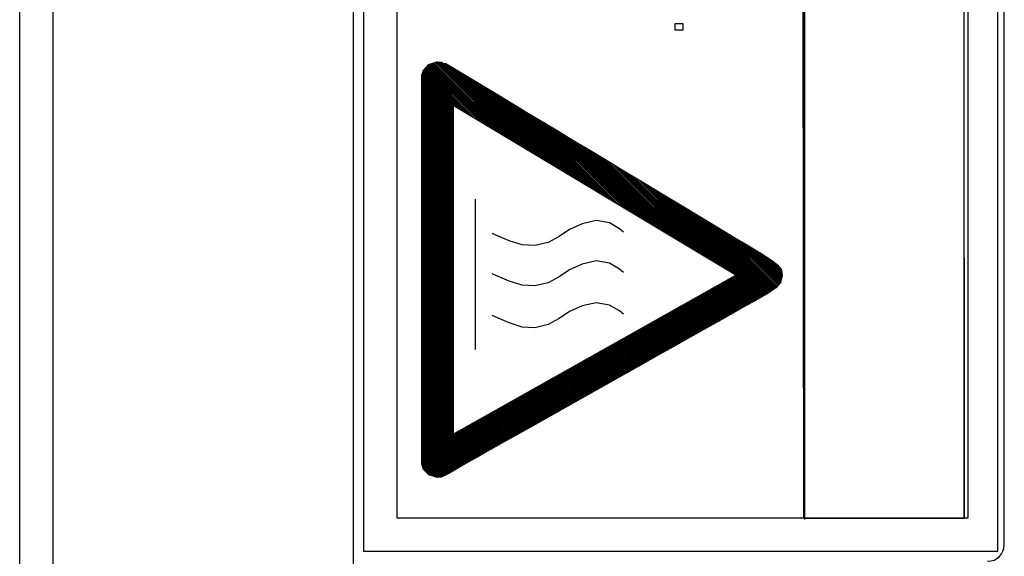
# Model space of a CAD drawing. Extents: x -840 to -217, y -121 to 557.
# Tile 54 of 145: x -447 to -418, y 177 to 193. Entities that reach past the tile are written whole.
import ezdxf

# ---------------------------------------------------------------- set-up
doc = ezdxf.new("R2010")
doc.units = 0
doc.header["$LTSCALE"] = 23.1
doc.layers.add('R912005577_AM_0', color=7, linetype='CONTINUOUS')

msp = doc.modelspace()

# ---------------------------------------------------------------- linework, layer by layer
at = {"layer": 'R912005577_AM_0', "color": 7}
for p, q in [((-446.083, 127.384), (-446.083, 333.384)), ((-437.083, 127.384), (-437.083, 333.384)), ((-447.083, 128.384), (-447.083, 332.384)), ((-436.779, 223.184), (-436.779, 176.686)), ((-417.779, 176.684), (-417.787, 223.184)), ((-417.583, 176.884), (-417.583, 222.884)), ((-435.779, 222.184), (-435.779, 177.686)), ((-423.589, 177.681), (-423.634, 222.19)), ((-423.589, 222.184), (-423.589, 177.681)), ((-423.569, 222.143), (-423.569, 177.638)), ((-418.779, 177.684), (-418.787, 222.184)), ((-418.787, 177.681), (-418.787, 222.184)), ((-418.674, 222.19), (-418.674, 177.681)), ((-427.453, 192.503), (-427.453, 192.323)), ((-427.207, 192.503), (-427.453, 192.503)), ((-427.207, 192.323), (-427.207, 192.503)), ((-427.453, 192.323), (-427.207, 192.323)), ((-434.987, 191.111), (-434.836, 191.283)), ((-434.94, 191.164), (-433.432, 189.655)), ((-434.92, 191.188), (-433.321, 189.589)), ((-434.899, 191.211), (-433.21, 189.522)), ((-434.878, 191.235), (-433.1, 189.456)), ((-434.858, 191.258), (-432.989, 189.39)), ((-434.837, 191.282), (-432.879, 189.323)), ((-434.836, 191.283), (-434.574, 191.365)), ((-434.804, 191.293), (-432.768, 189.257)), ((-434.771, 191.304), (-432.657, 189.19)), ((-434.737, 191.314), (-432.547, 189.124)), ((-434.703, 191.325), (-432.436, 189.058)), ((-434.67, 191.335), (-432.325, 188.991)), ((-434.636, 191.346), (-432.215, 188.925)), ((-434.602, 191.356), (-432.104, 188.858)), ((-434.574, 191.365), (-434.459, 191.351)), ((-434.566, 191.364), (-431.994, 188.792)), ((-434.516, 191.358), (-431.883, 188.726)), ((-434.465, 191.352), (-431.772, 188.659)), ((-434.459, 191.351), (-434.393, 191.324)), ((-434.394, 191.324), (-431.662, 188.593)), ((-434.393, 191.324), (-434.315, 191.31)), ((-434.339, 191.314), (-431.551, 188.526)), ((-434.315, 191.31), (-433.618, 190.89)), ((-434.254, 191.273), (-431.441, 188.46)), ((-434.143, 191.206), (-431.33, 188.393)), ((-435.036, 190.959), (-434.987, 191.111)), ((-435.036, 179.307), (-435.036, 190.959)), ((-435.036, 190.95), (-434.093, 190.007)), ((-435.036, 190.906), (-434.093, 189.963)), ((-435.027, 190.986), (-434.093, 190.051)), ((-435.016, 191.019), (-433.985, 189.987)), ((-435.006, 191.053), (-433.874, 189.921)), ((-434.995, 191.086), (-433.763, 189.855)), ((-434.982, 191.117), (-433.653, 189.788)), ((-434.961, 191.141), (-433.542, 189.722)), ((-434.032, 191.139), (-431.219, 188.327)), ((-433.92, 191.072), (-431.109, 188.261)), ((-433.809, 191.005), (-430.998, 188.194)), ((-433.698, 190.938), (-430.888, 188.128)), ((-433.618, 190.89), (-432.971, 190.5)), ((-433.586, 190.871), (-430.777, 188.061)), ((-435.036, 190.862), (-434.093, 189.919)), ((-435.036, 190.818), (-434.093, 189.875)), ((-435.036, 190.774), (-434.093, 189.83)), ((-435.036, 190.729), (-434.093, 189.786)), ((-435.036, 190.685), (-434.093, 189.742)), ((-435.036, 190.641), (-434.093, 189.698)), ((-435.036, 190.597), (-434.093, 189.654)), ((-433.475, 190.804), (-430.666, 187.995)), ((-433.364, 190.736), (-430.556, 187.929)), ((-433.252, 190.669), (-430.445, 187.862)), ((-433.141, 190.602), (-430.335, 187.796)), ((-435.036, 190.553), (-434.093, 189.609)), ((-435.036, 190.508), (-434.093, 189.565)), ((-435.036, 190.464), (-434.093, 189.521)), ((-435.036, 190.42), (-434.093, 189.477)), ((-435.036, 190.376), (-434.093, 189.433)), ((-435.036, 190.332), (-434.093, 189.388)), ((-435.036, 190.287), (-434.093, 189.344)), ((-433.03, 190.535), (-430.224, 187.729)), ((-432.971, 190.5), (-432.721, 190.349)), ((-432.918, 190.468), (-430.113, 187.663)), ((-432.807, 190.401), (-430.003, 187.596)), ((-432.721, 190.349), (-432.177, 190.021)), ((-432.696, 190.334), (-429.892, 187.53)), ((-435.036, 190.243), (-434.093, 189.3)), ((-435.036, 190.199), (-434.093, 189.256)), ((-435.036, 190.155), (-434.093, 189.212)), ((-435.036, 190.111), (-434.093, 189.167)), ((-435.036, 190.066), (-434.093, 189.123)), ((-435.036, 190.022), (-434.093, 189.079)), ((-425.622, 184.966), (-434.093, 190.052)), ((-434.093, 190.052), (-434.093, 180.195)), ((-432.584, 190.267), (-429.781, 187.464)), ((-432.473, 190.199), (-429.671, 187.397)), ((-432.362, 190.132), (-429.56, 187.331)), ((-432.25, 190.065), (-429.45, 187.264)), ((-432.177, 190.021), (-431.886, 189.845)), ((-432.139, 189.998), (-429.339, 187.198)), ((-435.036, 189.978), (-434.093, 189.035)), ((-435.036, 189.934), (-434.093, 188.991)), ((-435.036, 189.89), (-434.093, 188.946)), ((-435.036, 189.845), (-434.093, 188.902)), ((-435.036, 189.801), (-434.093, 188.858)), ((-435.036, 189.757), (-434.093, 188.814)), ((-435.036, 189.713), (-434.093, 188.77)), ((-432.028, 189.931), (-429.228, 187.132)), ((-431.916, 189.864), (-429.118, 187.065)), ((-431.886, 189.845), (-431.276, 189.478)), ((-431.805, 189.797), (-429.007, 186.999)), ((-431.694, 189.73), (-428.897, 186.932)), ((-435.036, 189.669), (-434.093, 188.725)), ((-435.036, 189.624), (-434.093, 188.681)), ((-435.036, 189.58), (-434.093, 188.637)), ((-435.036, 189.536), (-434.093, 188.593)), ((-435.036, 189.492), (-434.093, 188.549)), ((-435.036, 189.448), (-434.093, 188.505)), ((-435.036, 189.404), (-434.093, 188.46)), ((-431.582, 189.662), (-428.786, 186.866)), ((-431.471, 189.595), (-428.675, 186.8)), ((-431.36, 189.528), (-428.565, 186.733)), ((-431.276, 189.478), (-430.959, 189.287)), ((-431.249, 189.461), (-428.454, 186.667)), ((-431.137, 189.394), (-428.344, 186.6)), ((-435.036, 189.359), (-434.093, 188.416)), ((-435.036, 189.315), (-434.093, 188.372)), ((-435.036, 189.271), (-434.093, 188.328)), ((-435.036, 189.227), (-434.093, 188.284)), ((-435.036, 189.183), (-434.093, 188.239)), ((-435.036, 189.138), (-434.093, 188.195)), ((-431.026, 189.327), (-428.233, 186.534)), ((-430.959, 189.287), (-430.638, 189.093)), ((-430.915, 189.26), (-428.122, 186.467)), ((-430.803, 189.193), (-428.012, 186.401)), ((-430.692, 189.126), (-427.901, 186.335)), ((-435.036, 189.094), (-434.093, 188.151)), ((-435.036, 189.05), (-434.093, 188.107)), ((-435.036, 189.006), (-434.093, 188.063)), ((-435.036, 188.962), (-434.093, 188.018)), ((-435.036, 188.917), (-434.093, 187.974)), ((-435.036, 188.873), (-434.093, 187.93)), ((-435.036, 188.829), (-434.093, 187.886)), ((-430.638, 189.093), (-430.312, 188.896)), ((-430.581, 189.058), (-427.791, 186.268)), ((-430.469, 188.991), (-427.68, 186.202)), ((-430.358, 188.924), (-427.569, 186.135)), ((-430.312, 188.896), (-429.983, 188.698)), ((-430.247, 188.857), (-427.459, 186.069)), ((-435.036, 188.785), (-434.093, 187.842)), ((-435.036, 188.741), (-434.093, 187.797)), ((-435.036, 188.696), (-434.093, 187.753)), ((-435.036, 188.652), (-434.093, 187.709)), ((-435.036, 188.608), (-434.093, 187.665)), ((-435.036, 188.564), (-434.093, 187.621)), ((-435.036, 188.52), (-434.093, 187.576)), ((-430.135, 188.79), (-427.348, 186.003)), ((-430.024, 188.723), (-427.237, 185.936)), ((-429.983, 188.698), (-429.654, 188.5)), ((-429.913, 188.656), (-427.127, 185.87)), ((-429.802, 188.589), (-427.016, 185.803)), ((-429.69, 188.521), (-426.906, 185.737)), ((-435.036, 188.475), (-434.093, 187.532)), ((-435.036, 188.431), (-434.093, 187.488)), ((-435.036, 188.387), (-434.093, 187.444)), ((-435.036, 188.343), (-434.093, 187.4)), ((-435.036, 188.299), (-434.093, 187.355)), ((-435.036, 188.254), (-434.093, 187.311)), ((-435.036, 188.21), (-434.093, 187.267)), ((-429.654, 188.5), (-429.326, 188.302)), ((-429.579, 188.454), (-426.795, 185.67)), ((-429.468, 188.387), (-426.684, 185.604)), ((-429.356, 188.32), (-426.574, 185.538)), ((-429.326, 188.302), (-429, 188.105)), ((-429.245, 188.253), (-426.463, 185.471)), ((-435.036, 188.166), (-434.093, 187.223)), ((-435.036, 188.122), (-434.093, 187.179)), ((-435.036, 188.078), (-434.093, 187.134)), ((-435.036, 188.034), (-434.093, 187.09)), ((-435.036, 187.989), (-434.093, 187.046)), ((-435.036, 187.945), (-434.093, 187.002)), ((-429.134, 188.186), (-426.353, 185.405)), ((-429.022, 188.119), (-426.242, 185.338)), ((-429, 188.105), (-428.678, 187.911)), ((-428.911, 188.052), (-426.131, 185.272)), ((-428.8, 187.985), (-426.021, 185.206)), ((-428.689, 187.917), (-425.91, 185.139)), ((-435.036, 187.901), (-434.093, 186.958)), ((-435.036, 187.857), (-434.093, 186.914)), ((-435.036, 187.813), (-434.093, 186.869)), ((-435.036, 187.768), (-434.093, 186.825)), ((-435.036, 187.724), (-434.093, 186.781)), ((-435.036, 187.68), (-434.093, 186.737)), ((-435.036, 187.636), (-434.093, 186.693)), ((-428.678, 187.911), (-428.361, 187.72)), ((-428.577, 187.85), (-425.8, 185.073)), ((-428.466, 187.783), (-425.689, 185.006)), ((-428.361, 187.72), (-427.75, 187.352)), ((-428.355, 187.716), (-424.916, 184.278)), ((-428.243, 187.649), (-424.888, 184.294)), ((-435.036, 187.592), (-434.093, 186.648)), ((-435.036, 187.547), (-434.093, 186.604)), ((-435.036, 187.503), (-434.093, 186.56)), ((-435.036, 187.459), (-434.093, 186.516)), ((-435.036, 187.415), (-434.093, 186.472)), ((-435.036, 187.371), (-434.093, 186.427)), ((-435.036, 187.326), (-434.093, 186.383)), ((-428.132, 187.582), (-424.86, 184.31)), ((-428.021, 187.515), (-424.831, 184.325)), ((-427.909, 187.448), (-424.803, 184.341)), ((-427.798, 187.381), (-424.775, 184.357)), ((-427.75, 187.352), (-427.18, 187.008)), ((-435.036, 187.282), (-434.093, 186.339)), ((-435.036, 187.238), (-434.093, 186.295)), ((-435.036, 187.194), (-434.093, 186.251)), ((-435.036, 187.15), (-434.093, 186.206)), ((-435.036, 187.105), (-434.093, 186.162)), ((-435.036, 187.061), (-434.093, 186.118)), ((-433.441, 187.246), (-433.441, 182.739)), ((-427.687, 187.314), (-424.746, 184.373)), ((-427.576, 187.246), (-424.718, 184.389)), ((-427.464, 187.179), (-424.69, 184.405)), ((-427.353, 187.112), (-424.661, 184.421)), ((-427.242, 187.045), (-424.635, 184.438)), ((-435.036, 187.017), (-434.093, 186.074)), ((-435.036, 186.973), (-434.093, 186.03)), ((-435.036, 186.929), (-434.093, 185.985)), ((-435.036, 186.884), (-434.093, 185.941)), ((-435.036, 186.84), (-434.093, 185.897)), ((-435.036, 186.796), (-434.093, 185.853)), ((-435.036, 186.752), (-434.093, 185.809)), ((-427.18, 187.008), (-426.428, 186.555)), ((-427.13, 186.978), (-424.608, 184.456)), ((-427.019, 186.911), (-424.582, 184.474)), ((-426.908, 186.844), (-424.556, 184.492)), ((-426.797, 186.777), (-424.529, 184.51)), ((-435.036, 186.708), (-434.093, 185.764)), ((-435.036, 186.663), (-434.093, 185.72)), ((-435.036, 186.619), (-434.093, 185.676)), ((-435.036, 186.575), (-434.093, 185.632)), ((-435.036, 186.531), (-434.093, 185.588)), ((-435.036, 186.487), (-434.093, 185.544)), ((-435.036, 186.443), (-434.093, 185.499)), ((-430.229, 186.507), (-430.612, 186.337)), ((-429.808, 186.6), (-430.229, 186.507)), ((-429.407, 186.531), (-429.808, 186.6)), ((-429.111, 186.356), (-429.407, 186.531)), ((-426.685, 186.71), (-424.503, 184.528)), ((-426.574, 186.643), (-424.477, 184.545)), ((-426.463, 186.576), (-424.45, 184.563)), ((-426.428, 186.555), (-426.211, 186.424)), ((-426.352, 186.509), (-424.425, 184.582)), ((-426.24, 186.442), (-424.404, 184.605)), ((-435.036, 186.398), (-434.093, 185.455)), ((-435.036, 186.354), (-434.093, 185.411)), ((-435.036, 186.31), (-434.093, 185.367)), ((-435.036, 186.266), (-434.093, 185.323)), ((-435.036, 186.222), (-434.093, 185.278)), ((-435.036, 186.177), (-434.093, 185.234)), ((-432.772, 186.144), (-432.928, 186.214)), ((-430.612, 186.337), (-430.919, 186.128)), ((-428.996, 186.257), (-429.111, 186.356)), ((-426.211, 186.424), (-426.014, 186.305)), ((-426.129, 186.375), (-424.384, 184.629)), ((-426.018, 186.308), (-424.363, 184.653)), ((-426.014, 186.305), (-425.684, 186.106)), ((-425.907, 186.241), (-424.343, 184.677)), ((-425.796, 186.174), (-424.322, 184.7)), ((-435.036, 186.133), (-434.093, 185.19)), ((-435.036, 186.089), (-434.093, 185.146)), ((-435.036, 186.045), (-434.093, 185.102)), ((-435.036, 186.001), (-434.093, 185.057)), ((-435.036, 185.956), (-434.093, 185.013)), ((-435.036, 185.912), (-434.093, 184.969)), ((-435.036, 185.868), (-434.093, 184.925)), ((-432.415, 185.998), (-432.772, 186.144)), ((-432.031, 185.871), (-432.415, 185.998)), ((-431.648, 185.852), (-432.031, 185.871)), ((-431.245, 185.947), (-431.648, 185.852)), ((-430.919, 186.128), (-431.245, 185.947)), ((-425.684, 186.107), (-424.302, 184.724)), ((-425.684, 186.106), (-425.554, 186.028)), ((-425.573, 186.04), (-424.283, 184.749)), ((-425.554, 186.028), (-425.374, 185.92)), ((-425.462, 185.973), (-424.274, 184.785)), ((-425.374, 185.92), (-424.872, 185.618)), ((-425.351, 185.906), (-424.266, 184.821)), ((-435.036, 185.824), (-434.093, 184.881)), ((-435.036, 185.78), (-434.093, 184.836)), ((-435.036, 185.735), (-434.093, 184.792)), ((-435.036, 185.691), (-434.093, 184.748)), ((-435.036, 185.647), (-434.093, 184.704)), ((-435.036, 185.603), (-434.093, 184.66)), ((-435.036, 185.559), (-434.093, 184.615)), ((-425.24, 185.839), (-424.257, 184.856)), ((-425.13, 185.773), (-424.249, 184.892)), ((-425.019, 185.706), (-424.24, 184.927)), ((-424.908, 185.64), (-424.239, 184.971)), ((-424.872, 185.618), (-424.559, 185.418)), ((-424.79, 185.566), (-424.248, 185.024)), ((-435.036, 185.514), (-434.093, 184.571)), ((-435.036, 185.47), (-434.093, 184.527)), ((-435.036, 185.426), (-434.093, 184.483)), ((-435.036, 185.382), (-434.093, 184.439)), ((-435.036, 185.338), (-434.093, 184.394)), ((-435.036, 185.293), (-434.093, 184.35)), ((-430.229, 185.297), (-430.612, 185.126)), ((-429.808, 185.39), (-430.229, 185.297)), ((-429.407, 185.32), (-429.808, 185.39)), ((-429.111, 185.145), (-429.407, 185.32)), ((-424.667, 185.487), (-424.257, 185.077)), ((-424.559, 185.418), (-424.364, 185.26)), ((-424.532, 185.397), (-424.294, 185.158)), ((-435.036, 185.249), (-434.093, 184.306)), ((-435.036, 185.205), (-434.093, 184.262)), ((-435.036, 185.161), (-434.093, 184.218)), ((-435.036, 185.117), (-434.093, 184.173)), ((-435.036, 185.072), (-434.093, 184.129)), ((-435.036, 185.028), (-434.093, 184.085)), ((-435.036, 184.984), (-434.093, 184.041)), ((-434.093, 180.195), (-425.622, 184.966)), ((-432.772, 184.934), (-432.928, 185.004)), ((-430.612, 185.126), (-430.919, 184.918)), ((-428.996, 185.047), (-429.111, 185.145)), ((-424.364, 185.26), (-424.263, 185.113)), ((-424.263, 185.113), (-424.235, 184.948)), ((-435.036, 184.94), (-434.093, 183.997)), ((-435.036, 184.896), (-434.093, 183.953)), ((-435.036, 184.852), (-434.093, 183.908)), ((-435.036, 184.807), (-434.093, 183.864)), ((-435.036, 184.763), (-434.093, 183.82)), ((-435.036, 184.719), (-434.093, 183.776)), ((-435.036, 184.675), (-434.093, 183.732)), ((-432.415, 184.788), (-432.772, 184.934)), ((-432.031, 184.661), (-432.415, 184.788)), ((-431.245, 184.737), (-431.648, 184.642)), ((-430.919, 184.918), (-431.245, 184.737)), ((-426.148, 184.67), (-425.452, 183.974)), ((-426.12, 184.686), (-425.423, 183.989)), ((-426.092, 184.702), (-425.395, 184.005)), ((-426.063, 184.718), (-425.367, 184.021)), ((-426.035, 184.734), (-425.339, 184.037)), ((-426.007, 184.75), (-425.31, 184.053)), ((-425.979, 184.766), (-425.282, 184.069)), ((-425.95, 184.782), (-425.254, 184.085)), ((-425.922, 184.797), (-425.226, 184.102)), ((-425.894, 184.813), (-425.198, 184.118)), ((-425.865, 184.829), (-425.17, 184.134)), ((-425.837, 184.845), (-425.142, 184.15)), ((-425.809, 184.861), (-425.114, 184.166)), ((-425.781, 184.877), (-425.085, 184.182)), ((-425.752, 184.893), (-425.057, 184.198)), ((-425.724, 184.909), (-425.029, 184.214)), ((-425.696, 184.925), (-425.001, 184.23)), ((-425.668, 184.941), (-424.973, 184.246)), ((-425.639, 184.957), (-424.945, 184.262)), ((-424.284, 184.745), (-424.426, 184.58)), ((-424.235, 184.948), (-424.284, 184.745)), ((-435.036, 184.631), (-434.093, 183.687)), ((-435.036, 184.586), (-434.093, 183.643)), ((-435.036, 184.542), (-434.093, 183.599)), ((-435.036, 184.498), (-434.093, 183.555)), ((-435.036, 184.454), (-434.093, 183.511)), ((-435.036, 184.41), (-434.093, 183.466)), ((-431.648, 184.642), (-432.031, 184.661)), ((-426.657, 184.383), (-425.961, 183.687)), ((-426.629, 184.399), (-425.932, 183.703)), ((-426.601, 184.415), (-425.904, 183.719)), ((-426.572, 184.431), (-425.876, 183.735)), ((-426.544, 184.447), (-425.848, 183.751)), ((-426.516, 184.463), (-425.819, 183.767)), ((-426.487, 184.479), (-425.791, 183.782)), ((-426.459, 184.495), (-425.763, 183.798)), ((-426.431, 184.511), (-425.734, 183.814)), ((-426.403, 184.527), (-425.706, 183.83)), ((-426.374, 184.543), (-425.678, 183.846)), ((-426.346, 184.559), (-425.65, 183.862)), ((-426.318, 184.575), (-425.621, 183.878)), ((-426.29, 184.59), (-425.593, 183.894)), ((-426.261, 184.606), (-425.565, 183.91)), ((-426.233, 184.622), (-425.536, 183.926)), ((-426.205, 184.638), (-425.508, 183.942)), ((-426.176, 184.654), (-425.48, 183.958)), ((-424.657, 184.423), (-424.971, 184.247)), ((-424.426, 184.58), (-424.657, 184.423)), ((-435.036, 184.365), (-434.093, 183.422)), ((-435.036, 184.321), (-434.093, 183.378)), ((-435.036, 184.277), (-434.093, 183.334)), ((-435.036, 184.233), (-434.093, 183.29)), ((-435.036, 184.189), (-434.093, 183.245)), ((-435.036, 184.144), (-434.093, 183.201)), ((-435.036, 184.1), (-434.093, 183.157)), ((-429.808, 184.137), (-430.229, 184.043)), ((-429.407, 184.067), (-429.808, 184.137)), ((-427.194, 184.081), (-426.498, 183.384)), ((-427.166, 184.097), (-426.469, 183.4)), ((-427.138, 184.113), (-426.441, 183.416)), ((-427.109, 184.129), (-426.413, 183.432)), ((-427.081, 184.145), (-426.385, 183.448)), ((-427.053, 184.16), (-426.356, 183.464)), ((-427.025, 184.176), (-426.328, 183.48)), ((-426.996, 184.192), (-426.3, 183.496)), ((-426.968, 184.208), (-426.272, 183.512)), ((-426.94, 184.224), (-426.243, 183.528)), ((-426.911, 184.24), (-426.215, 183.544)), ((-426.883, 184.256), (-426.187, 183.56)), ((-426.855, 184.272), (-426.159, 183.576)), ((-426.827, 184.288), (-426.13, 183.591)), ((-426.798, 184.304), (-426.102, 183.607)), ((-426.77, 184.32), (-426.074, 183.623)), ((-426.742, 184.336), (-426.045, 183.639)), ((-426.714, 184.352), (-426.017, 183.655)), ((-426.685, 184.368), (-425.989, 183.671)), ((-424.971, 184.247), (-425.363, 184.023)), ((-435.036, 184.056), (-434.093, 183.113)), ((-435.036, 184.012), (-434.093, 183.069)), ((-435.036, 183.968), (-434.093, 183.024)), ((-435.036, 183.923), (-434.093, 182.98)), ((-435.036, 183.879), (-434.093, 182.936)), ((-435.036, 183.835), (-434.093, 182.892)), ((-435.036, 183.791), (-434.093, 182.848)), ((-430.612, 183.873), (-430.919, 183.665)), ((-430.229, 184.043), (-430.612, 183.873)), ((-429.111, 183.892), (-429.407, 184.067)), ((-428.996, 183.794), (-429.111, 183.892)), ((-427.703, 183.794), (-427.007, 183.098)), ((-427.675, 183.81), (-426.978, 183.114)), ((-427.646, 183.826), (-426.95, 183.13)), ((-427.618, 183.842), (-426.922, 183.146)), ((-427.59, 183.858), (-426.894, 183.162)), ((-427.562, 183.874), (-426.865, 183.177)), ((-427.533, 183.89), (-426.837, 183.193)), ((-427.505, 183.906), (-426.809, 183.209)), ((-427.477, 183.922), (-426.78, 183.225)), ((-427.449, 183.938), (-426.752, 183.241)), ((-427.42, 183.953), (-426.724, 183.257)), ((-427.392, 183.969), (-426.696, 183.273)), ((-427.364, 183.985), (-426.667, 183.289)), ((-427.336, 184.001), (-426.639, 183.305)), ((-427.307, 184.017), (-426.611, 183.321)), ((-427.279, 184.033), (-426.583, 183.337)), ((-427.251, 184.049), (-426.554, 183.353)), ((-427.222, 184.065), (-426.526, 183.369)), ((-425.383, 184.012), (-425.976, 183.678)), ((-425.363, 184.023), (-425.383, 184.012)), ((-435.036, 183.747), (-434.093, 182.803)), ((-435.036, 183.702), (-434.093, 182.759)), ((-435.036, 183.658), (-434.093, 182.715)), ((-435.036, 183.614), (-434.093, 182.671)), ((-435.036, 183.57), (-434.093, 182.627)), ((-435.036, 183.526), (-434.093, 182.582)), ((-432.772, 183.681), (-432.928, 183.751)), ((-432.415, 183.535), (-432.772, 183.681)), ((-432.031, 183.408), (-432.415, 183.535)), ((-430.919, 183.665), (-431.245, 183.484)), ((-428.24, 183.492), (-427.544, 182.795)), ((-428.212, 183.508), (-427.515, 182.811)), ((-428.184, 183.523), (-427.487, 182.827)), ((-428.155, 183.539), (-427.459, 182.843)), ((-428.127, 183.555), (-427.431, 182.859)), ((-428.099, 183.571), (-427.402, 182.875)), ((-428.071, 183.587), (-427.374, 182.891)), ((-428.042, 183.603), (-427.346, 182.907)), ((-428.014, 183.619), (-427.318, 182.923)), ((-427.986, 183.635), (-427.289, 182.939)), ((-427.957, 183.651), (-427.261, 182.955)), ((-427.929, 183.667), (-427.233, 182.97)), ((-427.901, 183.683), (-427.205, 182.986)), ((-427.873, 183.699), (-427.176, 183.002)), ((-427.844, 183.715), (-427.148, 183.018)), ((-427.816, 183.731), (-427.12, 183.034)), ((-427.788, 183.746), (-427.091, 183.05)), ((-427.76, 183.762), (-427.063, 183.066)), ((-427.731, 183.778), (-427.035, 183.082)), ((-425.976, 183.678), (-426.92, 183.147)), ((-435.036, 183.482), (-434.093, 182.538)), ((-435.036, 183.437), (-434.093, 182.494)), ((-435.036, 183.393), (-434.093, 182.45)), ((-435.036, 183.349), (-434.093, 182.406)), ((-435.036, 183.305), (-434.093, 182.362)), ((-435.036, 183.261), (-434.093, 182.317)), ((-435.036, 183.216), (-434.093, 182.273)), ((-431.648, 183.388), (-432.031, 183.408)), ((-431.245, 183.484), (-431.648, 183.388)), ((-428.749, 183.205), (-428.053, 182.509)), ((-428.721, 183.221), (-428.024, 182.525)), ((-428.692, 183.237), (-427.996, 182.54)), ((-428.664, 183.253), (-427.968, 182.556)), ((-428.636, 183.269), (-427.94, 182.572)), ((-428.608, 183.285), (-427.911, 182.588)), ((-428.579, 183.301), (-427.883, 182.604)), ((-428.551, 183.316), (-427.855, 182.62)), ((-428.523, 183.332), (-427.826, 182.636)), ((-428.495, 183.348), (-427.798, 182.652)), ((-428.466, 183.364), (-427.77, 182.668)), ((-428.438, 183.38), (-427.742, 182.684)), ((-428.41, 183.396), (-427.713, 182.7)), ((-428.381, 183.412), (-427.685, 182.716)), ((-428.353, 183.428), (-427.657, 182.732)), ((-428.325, 183.444), (-427.629, 182.747)), ((-428.297, 183.46), (-427.6, 182.763)), ((-428.268, 183.476), (-427.572, 182.779)), ((-435.036, 183.172), (-434.093, 182.229)), ((-435.036, 183.128), (-434.093, 182.185)), ((-435.036, 183.084), (-434.093, 182.141)), ((-435.036, 183.04), (-434.093, 182.096)), ((-435.036, 182.995), (-434.093, 182.052)), ((-435.036, 182.951), (-434.093, 182.008)), ((-435.036, 182.907), (-434.093, 181.964)), ((-429.286, 182.902), (-428.59, 182.206)), ((-429.258, 182.918), (-428.561, 182.222)), ((-429.23, 182.934), (-428.533, 182.238)), ((-429.201, 182.95), (-428.505, 182.254)), ((-429.173, 182.966), (-428.477, 182.27)), ((-429.145, 182.982), (-428.448, 182.286)), ((-429.116, 182.998), (-428.42, 182.302)), ((-429.088, 183.014), (-428.392, 182.318)), ((-429.06, 183.03), (-428.364, 182.333)), ((-429.032, 183.046), (-428.335, 182.349)), ((-429.003, 183.062), (-428.307, 182.365)), ((-428.975, 183.078), (-428.279, 182.381)), ((-428.947, 183.094), (-428.25, 182.397)), ((-428.919, 183.109), (-428.222, 182.413)), ((-428.89, 183.125), (-428.194, 182.429)), ((-428.862, 183.141), (-428.166, 182.445)), ((-428.834, 183.157), (-428.137, 182.461)), ((-428.806, 183.173), (-428.109, 182.477)), ((-428.777, 183.189), (-428.081, 182.493)), ((-427.203, 182.987), (-427.501, 182.819)), ((-426.92, 183.147), (-427.203, 182.987)), ((-435.036, 182.863), (-434.093, 181.92)), ((-435.036, 182.819), (-434.093, 181.875)), ((-435.036, 182.774), (-434.093, 181.831)), ((-435.036, 182.73), (-434.093, 181.787)), ((-435.036, 182.686), (-434.093, 181.743)), ((-435.036, 182.642), (-434.093, 181.699)), ((-429.795, 182.616), (-429.099, 181.919)), ((-429.767, 182.632), (-429.07, 181.935)), ((-429.738, 182.648), (-429.042, 181.951)), ((-429.71, 182.664), (-429.014, 181.967)), ((-429.682, 182.679), (-428.985, 181.983)), ((-429.654, 182.695), (-428.957, 181.999)), ((-429.625, 182.711), (-428.929, 182.015)), ((-429.597, 182.727), (-428.901, 182.031)), ((-429.569, 182.743), (-428.872, 182.047)), ((-429.541, 182.759), (-428.844, 182.063)), ((-429.512, 182.775), (-428.816, 182.079)), ((-429.484, 182.791), (-428.788, 182.095)), ((-429.456, 182.807), (-428.759, 182.11)), ((-429.427, 182.823), (-428.731, 182.126)), ((-429.399, 182.839), (-428.703, 182.142)), ((-429.371, 182.855), (-428.675, 182.158)), ((-429.343, 182.871), (-428.646, 182.174)), ((-429.314, 182.887), (-428.618, 182.19)), ((-427.813, 182.644), (-428.134, 182.463)), ((-427.501, 182.819), (-427.813, 182.644)), ((-435.036, 182.598), (-434.093, 181.654)), ((-435.036, 182.553), (-434.093, 181.61)), ((-435.036, 182.509), (-434.093, 181.566)), ((-435.036, 182.465), (-434.093, 181.522)), ((-435.036, 182.421), (-434.093, 181.478)), ((-435.036, 182.377), (-434.093, 181.433)), ((-435.036, 182.332), (-434.093, 181.389)), ((-430.332, 182.313), (-429.636, 181.617)), ((-430.304, 182.329), (-429.607, 181.633)), ((-430.276, 182.345), (-429.579, 181.649)), ((-430.247, 182.361), (-429.551, 181.665)), ((-430.219, 182.377), (-429.523, 181.68)), ((-430.191, 182.393), (-429.494, 181.696)), ((-430.162, 182.409), (-429.466, 181.712)), ((-430.134, 182.425), (-429.438, 181.728)), ((-430.106, 182.441), (-429.409, 181.744)), ((-430.078, 182.457), (-429.381, 181.76)), ((-430.049, 182.472), (-429.353, 181.776)), ((-430.021, 182.488), (-429.325, 181.792)), ((-429.993, 182.504), (-429.296, 181.808)), ((-429.965, 182.52), (-429.268, 181.824)), ((-429.936, 182.536), (-429.24, 181.84)), ((-429.908, 182.552), (-429.212, 181.856)), ((-429.88, 182.568), (-429.183, 181.872)), ((-429.852, 182.584), (-429.155, 181.888)), ((-429.823, 182.6), (-429.127, 181.903)), ((-428.134, 182.463), (-428.465, 182.276)), ((-435.036, 182.288), (-434.093, 181.345)), ((-435.036, 182.244), (-434.093, 181.301)), ((-435.036, 182.2), (-434.093, 181.257)), ((-435.036, 182.156), (-434.093, 181.212)), ((-435.036, 182.111), (-434.093, 181.168)), ((-435.036, 182.067), (-434.093, 181.124)), ((-435.036, 182.023), (-434.093, 181.08)), ((-430.841, 182.027), (-430.144, 181.33)), ((-430.813, 182.043), (-430.116, 181.346)), ((-430.784, 182.058), (-430.088, 181.362)), ((-430.756, 182.074), (-430.06, 181.378)), ((-430.728, 182.09), (-430.031, 181.394)), ((-430.7, 182.106), (-430.003, 181.41)), ((-430.671, 182.122), (-429.975, 181.426)), ((-430.643, 182.138), (-429.947, 181.442)), ((-430.615, 182.154), (-429.918, 181.457)), ((-430.587, 182.17), (-429.89, 181.473)), ((-430.558, 182.186), (-429.862, 181.489)), ((-430.53, 182.202), (-429.833, 181.505)), ((-430.502, 182.218), (-429.805, 181.521)), ((-430.473, 182.234), (-429.777, 181.537)), ((-430.445, 182.25), (-429.749, 181.553)), ((-430.417, 182.265), (-429.72, 181.569)), ((-430.389, 182.281), (-429.692, 181.585)), ((-430.36, 182.297), (-429.664, 181.601)), ((-428.802, 182.087), (-429.83, 181.507)), ((-428.465, 182.276), (-428.802, 182.087)), ((-435.036, 181.979), (-434.093, 181.036)), ((-435.036, 181.935), (-434.093, 180.992)), ((-435.036, 181.891), (-434.093, 180.947)), ((-435.036, 181.846), (-434.093, 180.903)), ((-435.036, 181.802), (-434.093, 180.859)), ((-435.036, 181.758), (-434.093, 180.815)), ((-431.378, 181.724), (-430.682, 181.027)), ((-431.35, 181.74), (-430.653, 181.043)), ((-431.322, 181.756), (-430.625, 181.059)), ((-431.293, 181.772), (-430.597, 181.075)), ((-431.265, 181.788), (-430.568, 181.091)), ((-431.237, 181.804), (-430.54, 181.107)), ((-431.208, 181.82), (-430.512, 181.123)), ((-431.18, 181.835), (-430.484, 181.139)), ((-431.152, 181.851), (-430.455, 181.155)), ((-431.124, 181.867), (-430.427, 181.171)), ((-431.095, 181.883), (-430.399, 181.187)), ((-431.067, 181.899), (-430.371, 181.203)), ((-431.039, 181.915), (-430.342, 181.219)), ((-431.011, 181.931), (-430.314, 181.235)), ((-430.982, 181.947), (-430.286, 181.25)), ((-430.954, 181.963), (-430.257, 181.266)), ((-430.926, 181.979), (-430.229, 181.282)), ((-430.897, 181.995), (-430.201, 181.298)), ((-430.869, 182.011), (-430.173, 181.314)), ((-435.036, 181.714), (-434.093, 180.771)), ((-435.036, 181.67), (-434.093, 180.726)), ((-435.036, 181.625), (-434.093, 180.682)), ((-435.036, 181.581), (-434.093, 180.638)), ((-435.036, 181.537), (-434.093, 180.594)), ((-435.036, 181.493), (-434.093, 180.55)), ((-435.036, 181.449), (-434.093, 180.505)), ((-431.887, 181.437), (-431.19, 180.741)), ((-431.859, 181.453), (-431.162, 180.757)), ((-431.83, 181.469), (-431.134, 180.773)), ((-431.802, 181.485), (-431.106, 180.789)), ((-431.774, 181.501), (-431.077, 180.804)), ((-431.746, 181.517), (-431.049, 180.82)), ((-431.717, 181.533), (-431.021, 180.836)), ((-431.689, 181.549), (-430.992, 180.852)), ((-431.661, 181.565), (-430.964, 180.868)), ((-431.632, 181.581), (-430.936, 180.884)), ((-431.604, 181.597), (-430.908, 180.9)), ((-431.576, 181.613), (-430.879, 180.916)), ((-431.548, 181.628), (-430.851, 180.932)), ((-431.519, 181.644), (-430.823, 180.948)), ((-431.491, 181.66), (-430.795, 180.964)), ((-431.463, 181.676), (-430.766, 180.98)), ((-431.435, 181.692), (-430.738, 180.996)), ((-431.406, 181.708), (-430.71, 181.012)), ((-429.83, 181.507), (-430.841, 180.938)), ((-435.036, 181.404), (-434.093, 180.461)), ((-435.036, 181.36), (-434.093, 180.417)), ((-435.036, 181.316), (-434.093, 180.373)), ((-435.036, 181.272), (-434.093, 180.329)), ((-435.036, 181.228), (-434.093, 180.284)), ((-435.036, 181.183), (-434.093, 180.24)), ((-435.036, 181.139), (-434.093, 180.196)), ((-432.424, 181.135), (-431.727, 180.438)), ((-432.396, 181.151), (-431.699, 180.454)), ((-432.367, 181.167), (-431.671, 180.47)), ((-432.339, 181.183), (-431.643, 180.486)), ((-432.311, 181.199), (-431.614, 180.502)), ((-432.283, 181.214), (-431.586, 180.518)), ((-432.254, 181.23), (-431.558, 180.534)), ((-432.226, 181.246), (-431.529, 180.55)), ((-432.198, 181.262), (-431.501, 180.566)), ((-432.17, 181.278), (-431.473, 180.581)), ((-432.141, 181.294), (-431.445, 180.597)), ((-432.113, 181.31), (-431.416, 180.613)), ((-432.085, 181.326), (-431.388, 180.629)), ((-432.057, 181.342), (-431.36, 180.645)), ((-432.028, 181.358), (-431.332, 180.661)), ((-432, 181.374), (-431.303, 180.677)), ((-431.972, 181.39), (-431.275, 180.693)), ((-431.943, 181.406), (-431.247, 180.709)), ((-431.915, 181.421), (-431.219, 180.725)), ((-435.036, 181.095), (-433.423, 179.482)), ((-435.036, 181.051), (-433.451, 179.466)), ((-435.036, 181.007), (-433.48, 179.45)), ((-435.036, 180.962), (-433.508, 179.434)), ((-435.036, 180.918), (-433.536, 179.418)), ((-435.036, 180.874), (-433.564, 179.402)), ((-432.933, 180.848), (-432.236, 180.151)), ((-432.905, 180.864), (-432.208, 180.167)), ((-432.876, 180.88), (-432.18, 180.183)), ((-432.848, 180.896), (-432.151, 180.199)), ((-432.82, 180.912), (-432.123, 180.215)), ((-432.792, 180.928), (-432.095, 180.231)), ((-432.763, 180.944), (-432.067, 180.247)), ((-432.735, 180.96), (-432.038, 180.263)), ((-432.707, 180.976), (-432.01, 180.279)), ((-432.678, 180.991), (-431.982, 180.295)), ((-432.65, 181.007), (-431.953, 180.311)), ((-432.622, 181.023), (-431.925, 180.327)), ((-432.594, 181.039), (-431.897, 180.343)), ((-432.565, 181.055), (-431.869, 180.358)), ((-432.537, 181.071), (-431.84, 180.374)), ((-432.509, 181.087), (-431.812, 180.39)), ((-432.481, 181.103), (-431.784, 180.406)), ((-432.452, 181.119), (-431.756, 180.422)), ((-430.841, 180.938), (-431.164, 180.755)), ((-435.036, 180.83), (-433.592, 179.386)), ((-435.036, 180.786), (-433.621, 179.37)), ((-435.036, 180.741), (-433.649, 179.355)), ((-435.036, 180.697), (-433.677, 179.338)), ((-435.036, 180.653), (-433.705, 179.322)), ((-435.036, 180.609), (-433.733, 179.306)), ((-435.036, 180.565), (-433.761, 179.29)), ((-433.47, 180.546), (-432.773, 179.849)), ((-433.442, 180.562), (-432.745, 179.865)), ((-433.413, 180.577), (-432.717, 179.881)), ((-433.385, 180.593), (-432.688, 179.896)), ((-433.357, 180.609), (-432.66, 179.912)), ((-433.329, 180.625), (-432.632, 179.928)), ((-433.3, 180.641), (-432.604, 179.944)), ((-433.272, 180.657), (-432.575, 179.96)), ((-433.244, 180.673), (-432.547, 179.976)), ((-433.216, 180.689), (-432.519, 179.992)), ((-433.187, 180.705), (-432.49, 180.008)), ((-433.159, 180.721), (-432.462, 180.024)), ((-433.131, 180.737), (-432.434, 180.04)), ((-433.103, 180.753), (-432.406, 180.056)), ((-433.074, 180.769), (-432.377, 180.072)), ((-433.046, 180.784), (-432.349, 180.088)), ((-433.018, 180.8), (-432.321, 180.104)), ((-432.989, 180.816), (-432.293, 180.12)), ((-432.961, 180.832), (-432.264, 180.135)), ((-431.478, 180.579), (-431.778, 180.409)), ((-431.164, 180.755), (-431.478, 180.579)), ((-435.036, 180.52), (-433.789, 179.273)), ((-435.036, 180.476), (-433.817, 179.257)), ((-435.036, 180.432), (-433.845, 179.241)), ((-435.036, 180.388), (-433.873, 179.225)), ((-435.036, 180.344), (-433.901, 179.208)), ((-435.036, 180.3), (-433.929, 179.192)), ((-435.036, 180.255), (-433.957, 179.176)), ((-433.979, 180.259), (-433.282, 179.562)), ((-433.951, 180.275), (-433.253, 179.578)), ((-433.922, 180.291), (-433.225, 179.594)), ((-433.894, 180.307), (-433.197, 179.61)), ((-433.866, 180.323), (-433.169, 179.626)), ((-433.838, 180.339), (-433.14, 179.642)), ((-433.809, 180.354), (-433.112, 179.657)), ((-433.781, 180.37), (-433.084, 179.673)), ((-433.753, 180.386), (-433.056, 179.689)), ((-433.724, 180.402), (-433.027, 179.705)), ((-433.696, 180.418), (-432.999, 179.721)), ((-433.668, 180.434), (-432.971, 179.737)), ((-433.64, 180.45), (-432.943, 179.753)), ((-433.611, 180.466), (-432.914, 179.769)), ((-433.583, 180.482), (-432.886, 179.785)), ((-433.555, 180.498), (-432.858, 179.801)), ((-433.527, 180.514), (-432.83, 179.817)), ((-433.498, 180.53), (-432.801, 179.833)), ((-431.778, 180.409), (-432.585, 179.955)), ((-435.036, 180.211), (-433.984, 179.16)), ((-435.036, 180.167), (-434.012, 179.143)), ((-435.036, 180.123), (-434.04, 179.127)), ((-435.036, 180.079), (-434.068, 179.111)), ((-435.036, 180.034), (-434.096, 179.095)), ((-435.036, 179.99), (-434.124, 179.078)), ((-434.092, 180.195), (-433.395, 179.498)), ((-434.064, 180.211), (-433.367, 179.514)), ((-434.035, 180.227), (-433.338, 179.53)), ((-434.007, 180.243), (-433.31, 179.546)), ((-432.585, 179.955), (-432.815, 179.825)), ((-435.036, 179.946), (-434.152, 179.062)), ((-435.036, 179.902), (-434.18, 179.046)), ((-435.036, 179.858), (-434.208, 179.03)), ((-435.036, 179.813), (-434.237, 179.014)), ((-435.036, 179.769), (-434.267, 179)), ((-435.036, 179.725), (-434.297, 178.986)), ((-435.036, 179.681), (-434.328, 178.972)), ((-432.815, 179.825), (-433.204, 179.605)), ((-435.036, 179.637), (-434.358, 178.958)), ((-435.036, 179.592), (-434.388, 178.944)), ((-435.036, 179.548), (-434.418, 178.93)), ((-435.036, 179.504), (-434.448, 178.916)), ((-435.036, 179.46), (-434.485, 178.909)), ((-435.036, 179.416), (-434.525, 178.905)), ((-435.036, 179.371), (-434.565, 178.901)), ((-433.58, 179.393), (-433.642, 179.359)), ((-433.36, 179.518), (-433.58, 179.393)), ((-433.204, 179.605), (-433.36, 179.518)), ((-435.036, 179.327), (-434.624, 178.915)), ((-434.981, 179.14), (-435.036, 179.307)), ((-435.024, 179.271), (-434.687, 178.934)), ((-435.002, 179.205), (-434.75, 178.953)), ((-434.822, 178.975), (-434.981, 179.14)), ((-434.967, 179.126), (-434.813, 178.972)), ((-433.667, 179.344), (-434.225, 179.02)), ((-433.642, 179.359), (-433.667, 179.344)), ((-434.574, 178.9), (-434.822, 178.975)), ((-434.46, 178.911), (-434.574, 178.9)), ((-434.225, 179.02), (-434.46, 178.911)), ((-435.779, 177.686), (-418.779, 177.684)), ((-423.589, 177.681), (-418.787, 177.681)), ((-418.674, 177.681), (-423.589, 177.681)), ((-436.779, 176.686), (-417.779, 176.684))]:
    msp.add_line(p, q, dxfattribs=at)
msp.add_arc((-418.083, 176.884), 0.5, 270, 360, dxfattribs=at)

doc.saveas('drawing.dxf')
